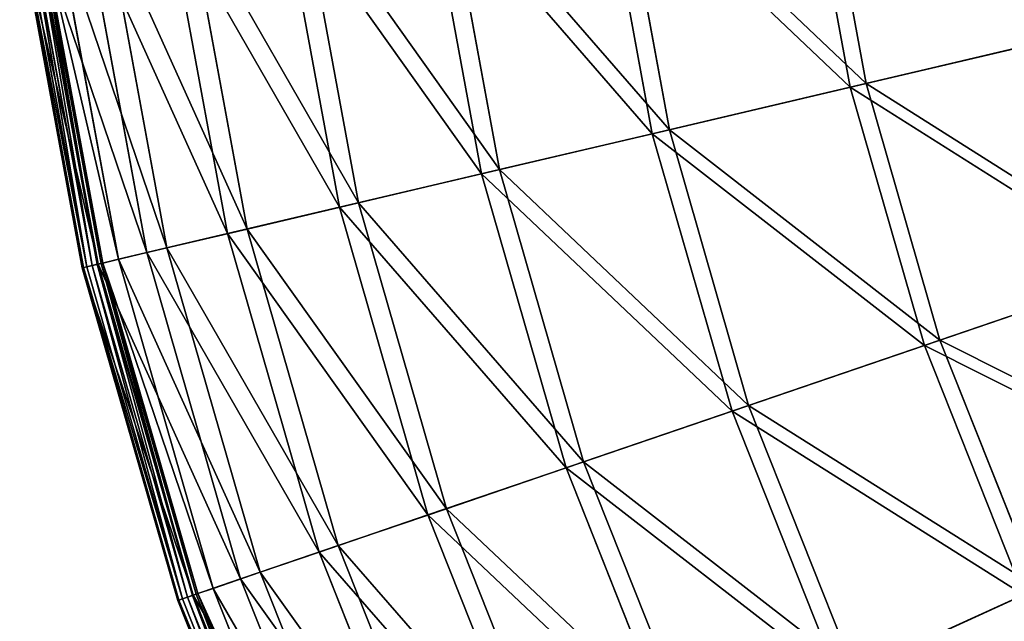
# Model space of a CAD drawing. Extents: x 0 to 1230, y 0 to 270.
# Tile 4 of 245: x 1 to 39, y 91 to 114. Entities that reach past the tile are written whole.
import ezdxf

# ---------------------------------------------------------------- set-up
doc = ezdxf.new("R2010")
doc.units = 0
doc.layers.get('0').update_dxf_attribs({"color": 13, "linetype": 'CONTINUOUS'})

# ---------------------------------------------------------------- blocks, each defined once
blk = doc.blocks.new('GROUP_6')
for p, q in [((32.979, 111.121, 84.507), (31.116, 121.25, 84.507)), ((31.736, 121.333, 83.993), (33.588, 111.264, 83.993)), ((25.39, 109.336, 74.007), (23.388, 120.218, 74.007)), ((24.055, 120.307, 73.557), (26.044, 109.49, 73.557)), ((18.84, 107.796, 62.794), (16.719, 119.327, 62.794)), ((17.426, 119.422, 62.412), (19.534, 107.959, 62.412)), ((13.392, 106.515, 50.977), (11.172, 118.586, 50.977)), ((11.913, 118.685, 50.667), (14.12, 106.686, 50.667)), ((9.1, 105.505, 38.668), (6.802, 118.003, 38.668)), ((7.569, 118.105, 38.433), (9.854, 105.683, 38.433)), ((2.544, 117.434, 12.977), (4.919, 104.522, 12.977)), ((6.004, 104.777, 25.988), (3.65, 117.582, 25.988)), ((4.436, 117.687, 25.83), (6.777, 104.959, 25.83)), ((1.129, 117.245, 0.403), (3.529, 104.195, 0.403)), ((1.173, 117.251, 0.199), (3.572, 104.205, 0.199)), ((1.312, 117.269, 0.044), (3.709, 104.238, 0.044)), ((1.51, 117.296, -0.02), (3.903, 104.283, -0.02)), ((4.102, 104.33, 0.024), (1.712, 117.323, 0.024)), ((4.135, 104.338, 13.057), (1.746, 117.327, 13.057)), ((4.253, 104.365, 0.165), (1.866, 117.343, 0.165)), ((1.929, 117.352, 0.363), (4.315, 104.38, 0.363)), ((41.535, 113.133, 94.193), (32.979, 111.121, 84.507)), ((33.588, 111.264, 83.993), (42.092, 113.264, 93.62)), ((32.979, 111.121, 84.507), (25.39, 109.336, 74.007)), ((26.044, 109.49, 73.557), (33.588, 111.264, 83.993)), ((35.826, 101.222, 84.507), (32.979, 111.121, 84.507)), ((33.588, 111.264, 83.993), (36.418, 101.424, 83.993)), ((25.39, 109.336, 74.007), (18.84, 107.796, 62.794)), ((19.534, 107.959, 62.412), (26.044, 109.49, 73.557)), ((28.448, 98.702, 74.007), (25.39, 109.336, 74.007)), ((26.044, 109.49, 73.557), (29.084, 98.92, 73.557)), ((18.84, 107.796, 62.794), (13.392, 106.515, 50.977)), ((14.12, 106.686, 50.667), (19.534, 107.959, 62.412)), ((22.08, 96.527, 62.794), (18.84, 107.796, 62.794)), ((19.534, 107.959, 62.412), (22.755, 96.758, 62.412)), ((13.392, 106.515, 50.977), (9.1, 105.505, 38.668)), ((9.854, 105.683, 38.433), (14.12, 106.686, 50.667)), ((16.785, 94.719, 50.977), (13.392, 106.515, 50.977)), ((14.12, 106.686, 50.667), (17.492, 94.96, 50.667)), ((9.1, 105.505, 38.668), (6.004, 104.777, 25.988)), ((6.777, 104.959, 25.83), (9.854, 105.683, 38.433)), ((12.612, 93.293, 38.668), (9.1, 105.505, 38.668)), ((9.854, 105.683, 38.433), (13.345, 93.544, 38.433)), ((6.004, 104.777, 25.988), (4.135, 104.338, 13.057)), ((4.919, 104.522, 12.977), (6.777, 104.959, 25.83)), ((9.603, 92.266, 25.988), (6.004, 104.777, 25.988)), ((6.777, 104.959, 25.83), (10.354, 92.522, 25.83)), ((4.135, 104.338, 13.057), (3.529, 104.195, 0.403)), ((3.572, 104.205, 0.199), (3.709, 104.238, 0.044)), ((3.709, 104.238, 0.044), (3.903, 104.283, -0.02)), ((3.709, 104.238, 0.044), (7.371, 91.503, 0.044)), ((4.102, 104.33, 0.024), (3.903, 104.283, -0.02)), ((3.903, 104.283, -0.02), (7.56, 91.568, -0.02)), ((4.253, 104.365, 0.165), (4.102, 104.33, 0.024)), ((7.753, 91.634, 0.024), (4.102, 104.33, 0.024)), ((7.785, 91.645, 13.057), (4.135, 104.338, 13.057)), ((4.315, 104.38, 0.363), (4.253, 104.365, 0.165)), ((7.9, 91.684, 0.165), (4.253, 104.365, 0.165)), ((4.315, 104.38, 0.363), (4.919, 104.522, 12.977)), ((4.315, 104.38, 0.363), (7.96, 91.705, 0.363)), ((4.919, 104.522, 12.977), (8.548, 91.905, 12.977)), ((36.418, 101.424, 83.993), (44.685, 104.248, 93.62)), ((3.529, 104.195, 0.403), (3.572, 104.205, 0.199)), ((3.529, 104.195, 0.403), (7.196, 91.444, 0.403)), ((3.572, 104.205, 0.199), (7.238, 91.458, 0.199)), ((35.826, 101.222, 84.507), (44.144, 104.063, 94.193)), ((28.448, 98.702, 74.007), (35.826, 101.222, 84.507)), ((29.084, 98.92, 73.557), (36.418, 101.424, 83.993)), ((39.629, 91.651, 84.507), (35.826, 101.222, 84.507)), ((36.418, 101.424, 83.993), (40.198, 91.91, 83.993)), ((22.08, 96.527, 62.794), (28.448, 98.702, 74.007)), ((22.755, 96.758, 62.412), (29.084, 98.92, 73.557)), ((32.534, 88.42, 74.007), (28.448, 98.702, 74.007)), ((29.084, 98.92, 73.557), (33.146, 88.698, 73.557)), ((17.492, 94.96, 50.667), (22.755, 96.758, 62.412)), ((22.755, 96.758, 62.412), (27.059, 85.927, 62.412)), ((16.785, 94.719, 50.977), (22.08, 96.527, 62.794)), ((26.41, 85.631, 62.794), (22.08, 96.527, 62.794)), ((13.345, 93.544, 38.433), (17.492, 94.96, 50.667)), ((17.492, 94.96, 50.667), (21.998, 83.622, 50.667)), ((12.612, 93.293, 38.668), (16.785, 94.719, 50.977)), ((21.317, 83.312, 50.977), (16.785, 94.719, 50.977)), ((9.603, 92.266, 25.988), (12.612, 93.293, 38.668)), ((10.354, 92.522, 25.83), (13.345, 93.544, 38.433)), ((17.305, 81.485, 38.668), (12.612, 93.293, 38.668)), ((13.345, 93.544, 38.433), (18.009, 81.805, 38.433)), ((8.548, 91.905, 12.977), (10.354, 92.522, 25.83)), ((10.354, 92.522, 25.83), (15.133, 80.496, 25.83)), ((7.785, 91.645, 13.057), (9.603, 92.266, 25.988)), ((14.41, 80.167, 25.988), (9.603, 92.266, 25.988)), ((7.96, 91.705, 0.363), (8.548, 91.905, 12.977)), ((8.548, 91.905, 12.977), (13.395, 79.705, 12.977)), ((33.146, 88.698, 73.557), (40.198, 91.91, 83.993)), ((7.196, 91.444, 0.403), (7.785, 91.645, 13.057)), ((7.196, 91.444, 0.403), (7.238, 91.458, 0.199)), ((7.196, 91.444, 0.403), (12.096, 79.113, 0.403)), ((7.238, 91.458, 0.199), (7.371, 91.503, 0.044)), ((7.238, 91.458, 0.199), (12.136, 79.131, 0.199)), ((7.371, 91.503, 0.044), (7.56, 91.568, -0.02)), ((7.371, 91.503, 0.044), (12.264, 79.189, 0.044)), ((7.753, 91.634, 0.024), (7.56, 91.568, -0.02)), ((7.56, 91.568, -0.02), (12.445, 79.272, -0.02)), ((7.9, 91.684, 0.165), (7.753, 91.634, 0.024)), ((12.632, 79.357, 0.024), (7.753, 91.634, 0.024)), ((12.663, 79.371, 13.057), (7.785, 91.645, 13.057)), ((7.96, 91.705, 0.363), (7.9, 91.684, 0.165)), ((12.773, 79.421, 0.165), (7.9, 91.684, 0.165)), ((7.96, 91.705, 0.363), (12.831, 79.447, 0.363)), ((39.629, 91.651, 84.507), (32.534, 88.42, 74.007))]:
    blk.add_line(p, q)
mesh = blk.add_polyface()
corners = [(41.535, 113.133, 94.193), (31.116, 121.25, 84.507), (32.979, 111.121, 84.507), (39.828, 122.414, 94.193)]
mesh.append_faces([[corners[k] for k in face] for face in [(0, 1, 2), (1, 0, 3)]], dxfattribs={"vtx0": -1})
mesh = blk.add_polyface()
corners = [(31.736, 121.333, 83.993), (42.092, 113.264, 93.62), (33.588, 111.264, 83.993), (40.395, 122.49, 93.62)]
mesh.append_faces([[corners[k] for k in face] for face in [(0, 1, 2), (1, 0, 3)]], dxfattribs={"vtx0": -1})
mesh = blk.add_polyface()
corners = [(32.979, 111.121, 84.507), (23.388, 120.218, 74.007), (25.39, 109.336, 74.007), (31.116, 121.25, 84.507)]
mesh.append_faces([[corners[k] for k in face] for face in [(0, 1, 2), (1, 0, 3)]], dxfattribs={"vtx0": -1})
mesh = blk.add_polyface()
corners = [(24.055, 120.307, 73.557), (33.588, 111.264, 83.993), (26.044, 109.49, 73.557), (31.736, 121.333, 83.993)]
mesh.append_faces([[corners[k] for k in face] for face in [(0, 1, 2), (1, 0, 3)]], dxfattribs={"vtx0": -1})
mesh = blk.add_polyface()
corners = [(25.39, 109.336, 74.007), (16.719, 119.327, 62.794), (18.84, 107.796, 62.794), (23.388, 120.218, 74.007)]
mesh.append_faces([[corners[k] for k in face] for face in [(0, 1, 2), (1, 0, 3)]], dxfattribs={"vtx0": -1})
mesh = blk.add_polyface()
corners = [(17.426, 119.422, 62.412), (26.044, 109.49, 73.557), (19.534, 107.959, 62.412), (24.055, 120.307, 73.557)]
mesh.append_faces([[corners[k] for k in face] for face in [(0, 1, 2), (1, 0, 3)]], dxfattribs={"vtx0": -1})
mesh = blk.add_polyface()
corners = [(18.84, 107.796, 62.794), (11.172, 118.586, 50.977), (13.392, 106.515, 50.977), (16.719, 119.327, 62.794)]
mesh.append_faces([[corners[k] for k in face] for face in [(0, 1, 2), (1, 0, 3)]], dxfattribs={"vtx0": -1})
mesh = blk.add_polyface()
corners = [(11.913, 118.685, 50.667), (19.534, 107.959, 62.412), (14.12, 106.686, 50.667), (17.426, 119.422, 62.412)]
mesh.append_faces([[corners[k] for k in face] for face in [(0, 1, 2), (1, 0, 3)]], dxfattribs={"vtx0": -1})
mesh = blk.add_polyface()
corners = [(13.392, 106.515, 50.977), (6.802, 118.003, 38.668), (9.1, 105.505, 38.668), (11.172, 118.586, 50.977)]
mesh.append_faces([[corners[k] for k in face] for face in [(0, 1, 2), (1, 0, 3)]], dxfattribs={"vtx0": -1})
mesh = blk.add_polyface()
corners = [(7.569, 118.105, 38.433), (14.12, 106.686, 50.667), (9.854, 105.683, 38.433), (11.913, 118.685, 50.667)]
mesh.append_faces([[corners[k] for k in face] for face in [(0, 1, 2), (1, 0, 3)]], dxfattribs={"vtx0": -1})
mesh = blk.add_polyface()
corners = [(9.1, 105.505, 38.668), (3.65, 117.582, 25.988), (6.004, 104.777, 25.988), (6.802, 118.003, 38.668)]
mesh.append_faces([[corners[k] for k in face] for face in [(0, 1, 2), (1, 0, 3)]], dxfattribs={"vtx0": -1})
mesh = blk.add_polyface()
corners = [(4.436, 117.687, 25.83), (9.854, 105.683, 38.433), (6.777, 104.959, 25.83), (7.569, 118.105, 38.433)]
mesh.append_faces([[corners[k] for k in face] for face in [(0, 1, 2), (1, 0, 3)]], dxfattribs={"vtx0": -1})
mesh = blk.add_polyface()
corners = [(6.004, 104.777, 25.988), (1.746, 117.327, 13.057), (4.135, 104.338, 13.057), (3.65, 117.582, 25.988)]
mesh.append_faces([[corners[k] for k in face] for face in [(0, 1, 2), (1, 0, 3)]], dxfattribs={"vtx0": -1})
mesh = blk.add_polyface()
corners = [(1.929, 117.352, 0.363), (4.919, 104.522, 12.977), (4.315, 104.38, 0.363), (2.544, 117.434, 12.977)]
mesh.append_faces([[corners[k] for k in face] for face in [(0, 1, 2), (1, 0, 3)]], dxfattribs={"vtx0": -1})
mesh = blk.add_polyface()
corners = [(2.544, 117.434, 12.977), (6.777, 104.959, 25.83), (4.919, 104.522, 12.977), (4.436, 117.687, 25.83)]
mesh.append_faces([[corners[k] for k in face] for face in [(0, 1, 2), (1, 0, 3)]], dxfattribs={"vtx0": -1})
mesh = blk.add_polyface()
corners = [(4.135, 104.338, 13.057), (1.129, 117.245, 0.403), (3.529, 104.195, 0.403), (1.746, 117.327, 13.057)]
mesh.append_faces([[corners[k] for k in face] for face in [(0, 1, 2), (1, 0, 3)]], dxfattribs={"vtx0": -1})
mesh = blk.add_polyface()
corners = [(1.129, 117.245, 0.403), (3.572, 104.205, 0.199), (3.529, 104.195, 0.403), (1.173, 117.251, 0.199)]
mesh.append_faces([[corners[k] for k in face] for face in [(0, 1, 2), (1, 0, 3)]], dxfattribs={"vtx0": -1})
mesh = blk.add_polyface()
corners = [(1.173, 117.251, 0.199), (3.709, 104.238, 0.044), (3.572, 104.205, 0.199), (1.312, 117.269, 0.044)]
mesh.append_faces([[corners[k] for k in face] for face in [(0, 1, 2), (1, 0, 3)]], dxfattribs={"vtx0": -1})
mesh = blk.add_polyface()
corners = [(1.51, 117.296, -0.02), (3.709, 104.238, 0.044), (1.312, 117.269, 0.044), (3.903, 104.283, -0.02)]
mesh.append_faces([[corners[k] for k in face] for face in [(0, 1, 2), (1, 0, 3)]], dxfattribs={"vtx0": -1})
mesh = blk.add_polyface()
corners = [(1.712, 117.323, 0.024), (3.903, 104.283, -0.02), (1.51, 117.296, -0.02), (4.102, 104.33, 0.024)]
mesh.append_faces([[corners[k] for k in face] for face in [(0, 1, 2), (1, 0, 3)]], dxfattribs={"vtx0": -1})
mesh = blk.add_polyface()
corners = [(1.866, 117.343, 0.165), (4.102, 104.33, 0.024), (1.712, 117.323, 0.024), (4.253, 104.365, 0.165)]
mesh.append_faces([[corners[k] for k in face] for face in [(0, 1, 2), (1, 0, 3)]], dxfattribs={"vtx0": -1})
mesh = blk.add_polyface()
corners = [(1.866, 117.343, 0.165), (4.315, 104.38, 0.363), (4.253, 104.365, 0.165), (1.929, 117.352, 0.363)]
mesh.append_faces([[corners[k] for k in face] for face in [(0, 1, 2), (1, 0, 3)]], dxfattribs={"vtx0": -1})
mesh = blk.add_polyface()
corners = [(44.144, 104.063, 94.193), (32.979, 111.121, 84.507), (35.826, 101.222, 84.507), (41.535, 113.133, 94.193)]
mesh.append_faces([[corners[k] for k in face] for face in [(0, 1, 2), (1, 0, 3)]], dxfattribs={"vtx0": -1})
mesh = blk.add_polyface()
corners = [(33.588, 111.264, 83.993), (44.685, 104.248, 93.62), (36.418, 101.424, 83.993), (42.092, 113.264, 93.62)]
mesh.append_faces([[corners[k] for k in face] for face in [(0, 1, 2), (1, 0, 3)]], dxfattribs={"vtx0": -1})
mesh = blk.add_polyface()
corners = [(35.826, 101.222, 84.507), (25.39, 109.336, 74.007), (28.448, 98.702, 74.007), (32.979, 111.121, 84.507)]
mesh.append_faces([[corners[k] for k in face] for face in [(0, 1, 2), (1, 0, 3)]], dxfattribs={"vtx0": -1})
mesh = blk.add_polyface()
corners = [(26.044, 109.49, 73.557), (36.418, 101.424, 83.993), (29.084, 98.92, 73.557), (33.588, 111.264, 83.993)]
mesh.append_faces([[corners[k] for k in face] for face in [(0, 1, 2), (1, 0, 3)]], dxfattribs={"vtx0": -1})
mesh = blk.add_polyface()
corners = [(28.448, 98.702, 74.007), (18.84, 107.796, 62.794), (22.08, 96.527, 62.794), (25.39, 109.336, 74.007)]
mesh.append_faces([[corners[k] for k in face] for face in [(0, 1, 2), (1, 0, 3)]], dxfattribs={"vtx0": -1})
mesh = blk.add_polyface()
corners = [(19.534, 107.959, 62.412), (29.084, 98.92, 73.557), (22.755, 96.758, 62.412), (26.044, 109.49, 73.557)]
mesh.append_faces([[corners[k] for k in face] for face in [(0, 1, 2), (1, 0, 3)]], dxfattribs={"vtx0": -1})
mesh = blk.add_polyface()
corners = [(22.08, 96.527, 62.794), (13.392, 106.515, 50.977), (16.785, 94.719, 50.977), (18.84, 107.796, 62.794)]
mesh.append_faces([[corners[k] for k in face] for face in [(0, 1, 2), (1, 0, 3)]], dxfattribs={"vtx0": -1})
mesh = blk.add_polyface()
corners = [(14.12, 106.686, 50.667), (22.755, 96.758, 62.412), (17.492, 94.96, 50.667), (19.534, 107.959, 62.412)]
mesh.append_faces([[corners[k] for k in face] for face in [(0, 1, 2), (1, 0, 3)]], dxfattribs={"vtx0": -1})
mesh = blk.add_polyface()
corners = [(16.785, 94.719, 50.977), (9.1, 105.505, 38.668), (12.612, 93.293, 38.668), (13.392, 106.515, 50.977)]
mesh.append_faces([[corners[k] for k in face] for face in [(0, 1, 2), (1, 0, 3)]], dxfattribs={"vtx0": -1})
mesh = blk.add_polyface()
corners = [(9.854, 105.683, 38.433), (17.492, 94.96, 50.667), (13.345, 93.544, 38.433), (14.12, 106.686, 50.667)]
mesh.append_faces([[corners[k] for k in face] for face in [(0, 1, 2), (1, 0, 3)]], dxfattribs={"vtx0": -1})
mesh = blk.add_polyface()
corners = [(12.612, 93.293, 38.668), (6.004, 104.777, 25.988), (9.603, 92.266, 25.988), (9.1, 105.505, 38.668)]
mesh.append_faces([[corners[k] for k in face] for face in [(0, 1, 2), (1, 0, 3)]], dxfattribs={"vtx0": -1})
mesh = blk.add_polyface()
corners = [(6.777, 104.959, 25.83), (13.345, 93.544, 38.433), (10.354, 92.522, 25.83), (9.854, 105.683, 38.433)]
mesh.append_faces([[corners[k] for k in face] for face in [(0, 1, 2), (1, 0, 3)]], dxfattribs={"vtx0": -1})
mesh = blk.add_polyface()
corners = [(9.603, 92.266, 25.988), (4.135, 104.338, 13.057), (7.785, 91.645, 13.057), (6.004, 104.777, 25.988)]
mesh.append_faces([[corners[k] for k in face] for face in [(0, 1, 2), (1, 0, 3)]], dxfattribs={"vtx0": -1})
mesh = blk.add_polyface()
corners = [(4.919, 104.522, 12.977), (10.354, 92.522, 25.83), (8.548, 91.905, 12.977), (6.777, 104.959, 25.83)]
mesh.append_faces([[corners[k] for k in face] for face in [(0, 1, 2), (1, 0, 3)]], dxfattribs={"vtx0": -1})
mesh = blk.add_polyface()
corners = [(7.785, 91.645, 13.057), (3.529, 104.195, 0.403), (7.196, 91.444, 0.403), (4.135, 104.338, 13.057)]
mesh.append_faces([[corners[k] for k in face] for face in [(0, 1, 2), (1, 0, 3)]], dxfattribs={"vtx0": -1})
mesh = blk.add_polyface()
corners = [(3.572, 104.205, 0.199), (7.371, 91.503, 0.044), (7.238, 91.458, 0.199), (3.709, 104.238, 0.044)]
mesh.append_faces([[corners[k] for k in face] for face in [(0, 1, 2), (1, 0, 3)]], dxfattribs={"vtx0": -1})
mesh = blk.add_polyface()
corners = [(3.903, 104.283, -0.02), (7.371, 91.503, 0.044), (3.709, 104.238, 0.044), (7.56, 91.568, -0.02)]
mesh.append_faces([[corners[k] for k in face] for face in [(0, 1, 2), (1, 0, 3)]], dxfattribs={"vtx0": -1})
mesh = blk.add_polyface()
corners = [(4.102, 104.33, 0.024), (7.56, 91.568, -0.02), (3.903, 104.283, -0.02), (7.753, 91.634, 0.024)]
mesh.append_faces([[corners[k] for k in face] for face in [(0, 1, 2), (1, 0, 3)]], dxfattribs={"vtx0": -1})
mesh = blk.add_polyface()
corners = [(4.253, 104.365, 0.165), (7.753, 91.634, 0.024), (4.102, 104.33, 0.024), (7.9, 91.684, 0.165)]
mesh.append_faces([[corners[k] for k in face] for face in [(0, 1, 2), (1, 0, 3)]], dxfattribs={"vtx0": -1})
mesh = blk.add_polyface()
corners = [(4.253, 104.365, 0.165), (7.96, 91.705, 0.363), (7.9, 91.684, 0.165), (4.315, 104.38, 0.363)]
mesh.append_faces([[corners[k] for k in face] for face in [(0, 1, 2), (1, 0, 3)]], dxfattribs={"vtx0": -1})
mesh = blk.add_polyface()
corners = [(4.315, 104.38, 0.363), (8.548, 91.905, 12.977), (7.96, 91.705, 0.363), (4.919, 104.522, 12.977)]
mesh.append_faces([[corners[k] for k in face] for face in [(0, 1, 2), (1, 0, 3)]], dxfattribs={"vtx0": -1})
mesh = blk.add_polyface()
corners = [(36.418, 101.424, 83.993), (48.149, 95.53, 93.62), (40.198, 91.91, 83.993), (44.685, 104.248, 93.62)]
mesh.append_faces([[corners[k] for k in face] for face in [(0, 1, 2), (1, 0, 3)]], dxfattribs={"vtx0": -1})
mesh = blk.add_polyface()
corners = [(3.529, 104.195, 0.403), (7.238, 91.458, 0.199), (7.196, 91.444, 0.403), (3.572, 104.205, 0.199)]
mesh.append_faces([[corners[k] for k in face] for face in [(0, 1, 2), (1, 0, 3)]], dxfattribs={"vtx0": -1})
mesh = blk.add_polyface()
corners = [(47.629, 95.293, 94.193), (35.826, 101.222, 84.507), (39.629, 91.651, 84.507), (44.144, 104.063, 94.193)]
mesh.append_faces([[corners[k] for k in face] for face in [(0, 1, 2), (1, 0, 3)]], dxfattribs={"vtx0": -1})
mesh = blk.add_polyface()
corners = [(39.629, 91.651, 84.507), (28.448, 98.702, 74.007), (32.534, 88.42, 74.007), (35.826, 101.222, 84.507)]
mesh.append_faces([[corners[k] for k in face] for face in [(0, 1, 2), (1, 0, 3)]], dxfattribs={"vtx0": -1})
mesh = blk.add_polyface()
corners = [(29.084, 98.92, 73.557), (40.198, 91.91, 83.993), (33.146, 88.698, 73.557), (36.418, 101.424, 83.993)]
mesh.append_faces([[corners[k] for k in face] for face in [(0, 1, 2), (1, 0, 3)]], dxfattribs={"vtx0": -1})
mesh = blk.add_polyface()
corners = [(32.534, 88.42, 74.007), (22.08, 96.527, 62.794), (26.41, 85.631, 62.794), (28.448, 98.702, 74.007)]
mesh.append_faces([[corners[k] for k in face] for face in [(0, 1, 2), (1, 0, 3)]], dxfattribs={"vtx0": -1})
mesh = blk.add_polyface()
corners = [(22.755, 96.758, 62.412), (33.146, 88.698, 73.557), (27.059, 85.927, 62.412), (29.084, 98.92, 73.557)]
mesh.append_faces([[corners[k] for k in face] for face in [(0, 1, 2), (1, 0, 3)]], dxfattribs={"vtx0": -1})
mesh = blk.add_polyface()
corners = [(17.492, 94.96, 50.667), (27.059, 85.927, 62.412), (21.998, 83.622, 50.667), (22.755, 96.758, 62.412)]
mesh.append_faces([[corners[k] for k in face] for face in [(0, 1, 2), (1, 0, 3)]], dxfattribs={"vtx0": -1})
mesh = blk.add_polyface()
corners = [(26.41, 85.631, 62.794), (16.785, 94.719, 50.977), (21.317, 83.312, 50.977), (22.08, 96.527, 62.794)]
mesh.append_faces([[corners[k] for k in face] for face in [(0, 1, 2), (1, 0, 3)]], dxfattribs={"vtx0": -1})
mesh = blk.add_polyface()
corners = [(13.345, 93.544, 38.433), (21.998, 83.622, 50.667), (18.009, 81.805, 38.433), (17.492, 94.96, 50.667)]
mesh.append_faces([[corners[k] for k in face] for face in [(0, 1, 2), (1, 0, 3)]], dxfattribs={"vtx0": -1})
mesh = blk.add_polyface()
corners = [(21.317, 83.312, 50.977), (12.612, 93.293, 38.668), (17.305, 81.485, 38.668), (16.785, 94.719, 50.977)]
mesh.append_faces([[corners[k] for k in face] for face in [(0, 1, 2), (1, 0, 3)]], dxfattribs={"vtx0": -1})
mesh = blk.add_polyface()
corners = [(17.305, 81.485, 38.668), (9.603, 92.266, 25.988), (14.41, 80.167, 25.988), (12.612, 93.293, 38.668)]
mesh.append_faces([[corners[k] for k in face] for face in [(0, 1, 2), (1, 0, 3)]], dxfattribs={"vtx0": -1})
mesh = blk.add_polyface()
corners = [(10.354, 92.522, 25.83), (18.009, 81.805, 38.433), (15.133, 80.496, 25.83), (13.345, 93.544, 38.433)]
mesh.append_faces([[corners[k] for k in face] for face in [(0, 1, 2), (1, 0, 3)]], dxfattribs={"vtx0": -1})
mesh = blk.add_polyface()
corners = [(8.548, 91.905, 12.977), (15.133, 80.496, 25.83), (13.395, 79.705, 12.977), (10.354, 92.522, 25.83)]
mesh.append_faces([[corners[k] for k in face] for face in [(0, 1, 2), (1, 0, 3)]], dxfattribs={"vtx0": -1})
mesh = blk.add_polyface()
corners = [(14.41, 80.167, 25.988), (7.785, 91.645, 13.057), (12.663, 79.371, 13.057), (9.603, 92.266, 25.988)]
mesh.append_faces([[corners[k] for k in face] for face in [(0, 1, 2), (1, 0, 3)]], dxfattribs={"vtx0": -1})
mesh = blk.add_polyface()
corners = [(7.96, 91.705, 0.363), (13.395, 79.705, 12.977), (12.831, 79.447, 0.363), (8.548, 91.905, 12.977)]
mesh.append_faces([[corners[k] for k in face] for face in [(0, 1, 2), (1, 0, 3)]], dxfattribs={"vtx0": -1})
mesh = blk.add_polyface()
corners = [(33.146, 88.698, 73.557), (44.893, 82.811, 83.993), (38.19, 78.924, 73.557), (40.198, 91.91, 83.993)]
mesh.append_faces([[corners[k] for k in face] for face in [(0, 1, 2), (1, 0, 3)]], dxfattribs={"vtx0": -1})
mesh = blk.add_polyface()
corners = [(12.663, 79.371, 13.057), (7.196, 91.444, 0.403), (12.096, 79.113, 0.403), (7.785, 91.645, 13.057)]
mesh.append_faces([[corners[k] for k in face] for face in [(0, 1, 2), (1, 0, 3)]], dxfattribs={"vtx0": -1})
mesh = blk.add_polyface()
corners = [(7.196, 91.444, 0.403), (12.136, 79.131, 0.199), (12.096, 79.113, 0.403), (7.238, 91.458, 0.199)]
mesh.append_faces([[corners[k] for k in face] for face in [(0, 1, 2), (1, 0, 3)]], dxfattribs={"vtx0": -1})
mesh = blk.add_polyface()
corners = [(7.238, 91.458, 0.199), (12.264, 79.189, 0.044), (12.136, 79.131, 0.199), (7.371, 91.503, 0.044)]
mesh.append_faces([[corners[k] for k in face] for face in [(0, 1, 2), (1, 0, 3)]], dxfattribs={"vtx0": -1})
mesh = blk.add_polyface()
corners = [(7.56, 91.568, -0.02), (12.264, 79.189, 0.044), (7.371, 91.503, 0.044), (12.445, 79.272, -0.02)]
mesh.append_faces([[corners[k] for k in face] for face in [(0, 1, 2), (1, 0, 3)]], dxfattribs={"vtx0": -1})
mesh = blk.add_polyface()
corners = [(7.753, 91.634, 0.024), (12.445, 79.272, -0.02), (7.56, 91.568, -0.02), (12.632, 79.357, 0.024)]
mesh.append_faces([[corners[k] for k in face] for face in [(0, 1, 2), (1, 0, 3)]], dxfattribs={"vtx0": -1})
mesh = blk.add_polyface()
corners = [(7.9, 91.684, 0.165), (12.632, 79.357, 0.024), (7.753, 91.634, 0.024), (12.773, 79.421, 0.165)]
mesh.append_faces([[corners[k] for k in face] for face in [(0, 1, 2), (1, 0, 3)]], dxfattribs={"vtx0": -1})
mesh = blk.add_polyface()
corners = [(7.9, 91.684, 0.165), (12.831, 79.447, 0.363), (12.773, 79.421, 0.165), (7.96, 91.705, 0.363)]
mesh.append_faces([[corners[k] for k in face] for face in [(0, 1, 2), (1, 0, 3)]], dxfattribs={"vtx0": -1})
mesh = blk.add_polyface()
corners = [(44.353, 82.498, 84.507), (32.534, 88.42, 74.007), (37.608, 78.587, 74.007), (39.629, 91.651, 84.507)]
mesh.append_faces([[corners[k] for k in face] for face in [(0, 1, 2), (1, 0, 3)]], dxfattribs={"vtx0": -1})
blk = doc.blocks.new('COMPONENT_3')
blk.add_blockref('GROUP_6', (0, 0))
blk = doc.blocks.new('GROUP_25')
blk.add_blockref('COMPONENT_3', (0, 0))

msp = doc.modelspace()

# ---------------------------------------------------------------- block references
msp.add_blockref('GROUP_25', (0, 0))

doc.saveas('drawing.dxf')
